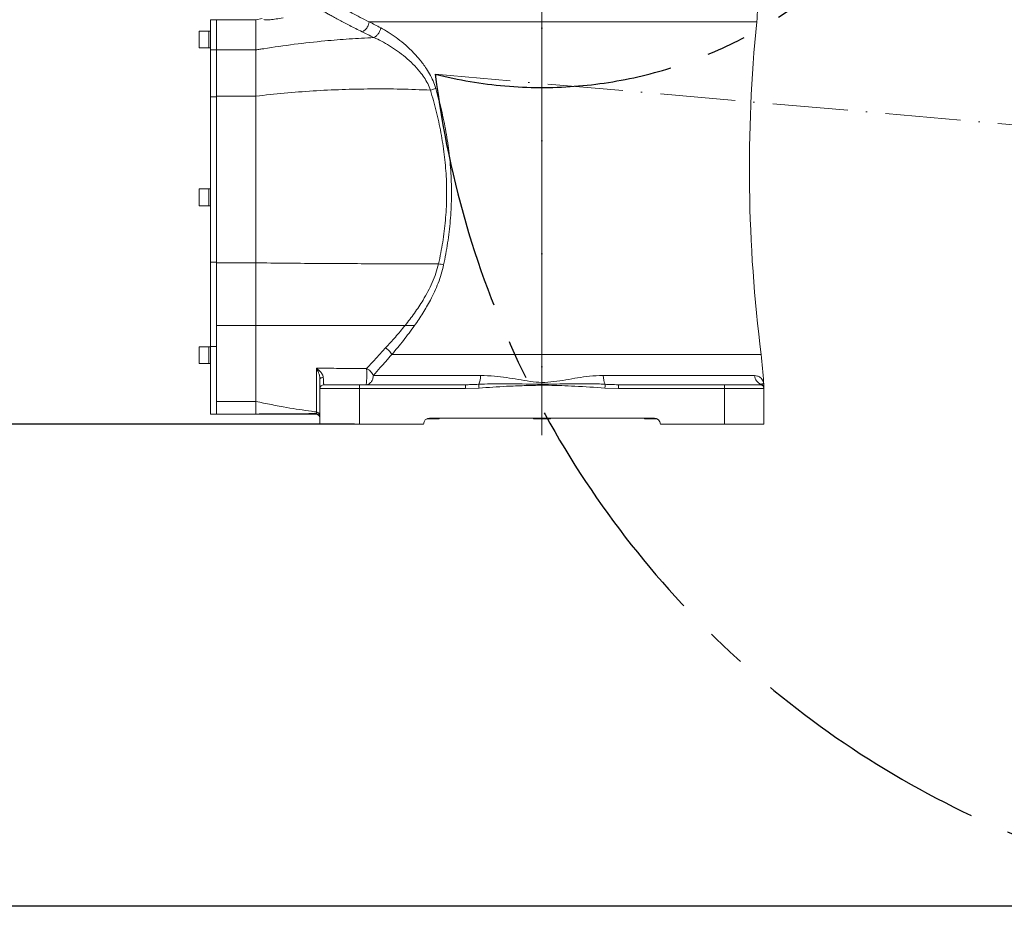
# Model space of a CAD drawing. Header units: millimetres. Extents: x 809 to 6054, y -5716 to -1261.
# Tile 23 of 96: x 2310 to 2809, y -3497 to -3048. Entities that reach past the tile are written whole.
import ezdxf

# ---------------------------------------------------------------- set-up
doc = ezdxf.new("R2010")
doc.units = ezdxf.units.MM
doc.header["$LTSCALE"] = 0.3175
doc.linetypes.add('ACAD_ISO10W100', pattern=[18, 12, -3, 0, -3])
doc.linetypes.add('CENTER2', pattern=[28.574999, 19.049999, -3.175, 3.175, -3.175])
for name, color, linetype, lineweight in [('1轮廓实线层', 7, 'Continuous', 18), ('7标注层', 4, 'Continuous', 13), ('中心线', 4, 'ACAD_ISO10W100', 20), ('细点划线', 6, 'CENTER2', 18)]:
    doc.layers.add(name, color=color, linetype=linetype, lineweight=lineweight)
doc.styles.add('标准汉字', font='gbenor.shx', dxfattribs={"bigfont": 'gbcbig.shx'})
doc.dimstyles.new('M1：10', dxfattribs={"dimscale": 10, "dimtxt": 3.5, "dimasz": 2.5, "dimexe": 2, "dimexo": 0, "dimgap": 1.5, "dimtad": 1, "dimdec": 4, "dimdsep": 46, "dimtxsty": '标准汉字', "dimcen": 5, "dimdle": 5, "dimclrd": 1, "dimclre": 1, "dimclrt": 256, "dimadec": 4, "dimazin": 2, "dimtfac": 1, "dimtdec": 4, "dimtmove": 0, "dimatfit": 3, "dimfxl": 1, "dimtolj": 1, "dimarcsym": 0})

# ---------------------------------------------------------------- blocks, each defined once
blk = doc.blocks.new('*D4')
at = {"layer": '7标注层', "color": 1, "lineweight": -2, "transparency": 16777216}
for p, q in [((2574.24, -1932.17), (1454.4, -1932.17)), ((1474.4, -3227.69), (1474.4, -1957.17)), ((2364.24, -3252.69), (1454.4, -3252.69))]:
    blk.add_line(p, q, dxfattribs=at)
at = {"layer": '7标注层', "color": 1, "transparency": 16777216}
for points in [[(1478.56, -1957.17), (1470.23, -1957.17), (1474.4, -1932.17)], [(1470.23, -3227.69), (1478.56, -3227.69), (1474.4, -3252.69)]]:
    blk.add_solid(points, dxfattribs=at)
at = {"layer": 'Defpoints', "color": 0, "transparency": 16777216}
for p in [(1474.4, -1932.17), (2574.24, -1932.17), (2364.24, -3252.69)]:
    blk.add_point(p, dxfattribs=at)
at = {"layer": '7标注层', "transparency": 16777216, "insert": (1441.9, -2592.43), "char_height": 35, "attachment_point": 5, "rotation": 90, "style": '标准汉字'}
blk.add_mtext('\\A1;1320.5', dxfattribs=at)
blk = doc.blocks.new('*D5')
at = {"layer": '7标注层', "color": 1, "lineweight": -2, "transparency": 16777216}
for p, q in [((2364.24, -3252.69), (1454.4, -3252.69)), ((1474.4, -3472.12), (1474.4, -3277.69)), ((2997.1, -3497.12), (1454.4, -3497.12))]:
    blk.add_line(p, q, dxfattribs=at)
at = {"layer": '7标注层', "color": 1, "transparency": 16777216}
for points in [[(1478.56, -3277.69), (1470.23, -3277.69), (1474.4, -3252.69)], [(1470.23, -3472.12), (1478.56, -3472.12), (1474.4, -3497.12)]]:
    blk.add_solid(points, dxfattribs=at)
at = {"layer": 'Defpoints', "color": 0, "transparency": 16777216}
for p in [(1474.4, -3252.69), (2364.24, -3252.69), (2997.1, -3497.12)]:
    blk.add_point(p, dxfattribs=at)
at = {"layer": '7标注层', "transparency": 16777216, "insert": (1441.9, -3374.9), "char_height": 35, "attachment_point": 5, "rotation": 90, "style": '标准汉字'}
blk.add_mtext('\\A1;244.4', dxfattribs=at)
blk = doc.blocks.new('*D6')
at = {"layer": '7标注层', "color": 1, "lineweight": -2, "transparency": 16777216}
for p, q in [((2682.03, -2862.69), (3613.47, -2862.69)), ((3593.47, -2887.69), (3593.47, -3472.12)), ((2997.1, -3497.12), (3613.47, -3497.12))]:
    blk.add_line(p, q, dxfattribs=at)
at = {"layer": '7标注层', "color": 1, "transparency": 16777216}
for points in [[(3597.64, -2887.69), (3589.31, -2887.69), (3593.47, -2862.69)], [(3589.31, -3472.12), (3597.64, -3472.12), (3593.47, -3497.12)]]:
    blk.add_solid(points, dxfattribs=at)
at = {"layer": 'Defpoints', "color": 0, "transparency": 16777216}
for p in [(2682.03, -2862.69), (2997.1, -3497.12), (3593.47, -3497.12)]:
    blk.add_point(p, dxfattribs=at)
at = {"layer": '7标注层', "transparency": 16777216, "insert": (3560.97, -3179.9), "char_height": 35, "attachment_point": 5, "rotation": 90, "style": '标准汉字'}
blk.add_mtext('\\A1;634.4', dxfattribs=at)
blk = doc.blocks.new('*D10')
at = {"layer": '7标注层', "color": 1, "lineweight": -2, "transparency": 16777216}
for p, q in [((1835.11, -2862.69), (1549.82, -2862.69)), ((1569.82, -3227.69), (1569.82, -2887.69)), ((2479.24, -3252.69), (1549.82, -3252.69))]:
    blk.add_line(p, q, dxfattribs=at)
at = {"layer": '7标注层', "color": 1, "transparency": 16777216}
for points in [[(1573.98, -2887.69), (1565.65, -2887.69), (1569.82, -2862.69)], [(1565.65, -3227.69), (1573.98, -3227.69), (1569.82, -3252.69)]]:
    blk.add_solid(points, dxfattribs=at)
at = {"layer": 'Defpoints', "color": 0, "transparency": 16777216}
for p in [(1569.82, -2862.69), (1835.11, -2862.69), (2479.24, -3252.69)]:
    blk.add_point(p, dxfattribs=at)
at = {"layer": '7标注层', "transparency": 16777216, "insert": (1537.32, -3057.69), "char_height": 35, "attachment_point": 5, "rotation": 90, "style": '标准汉字'}
blk.add_mtext('\\A1;390', dxfattribs=at)
blk = doc.blocks.new('*D17')
at = {"layer": '7标注层', "color": 1, "lineweight": -2, "transparency": 16777216}
for p, q in [((2574.24, -2202.74), (2574.24, -2179.43)), ((2670.83, -2386.8), (2799.55, -2352.32))]:
    blk.add_line(p, q, dxfattribs=at)
blk.add_arc((2574.24, -2412.69), 213.26, 21.7206, 83.2794, dxfattribs=at)
at = {"layer": '7标注层', "color": 1, "transparency": 16777216}
for points in [[(2599.44, -2196.74), (2598.95, -2205.05), (2574.24, -2199.43)], [(2768.4, -2335.08), (2776.31, -2332.45), (2780.23, -2357.49)]]:
    blk.add_solid(points, dxfattribs=at)
at = {"layer": 'Defpoints', "color": 0, "transparency": 16777216}
for p in [(2574.24, -2202.74), (2704.06, -2243.5), (2670.83, -2386.8), (2574.24, -2412.69), (2574.24, -3258.33)]:
    blk.add_point(p, dxfattribs=at)
at = {"layer": '7标注层', "transparency": 16777216, "insert": (2723.85, -2217.71), "char_height": 35, "attachment_point": 5, "rotation": 322.5, "style": '标准汉字'}
blk.add_mtext('\\A1;75%%d', dxfattribs=at)
blk = doc.blocks.new('*D18')
at = {"layer": '7标注层', "color": 1, "lineweight": -2, "transparency": 16777216}
for p, q in [((2574.24, -2202.74), (2574.24, -2179.1)), ((2471.23, -2412.69), (2340.66, -2412.69))]:
    blk.add_line(p, q, dxfattribs=at)
blk.add_arc((2574.24, -2412.69), 213.58, 96.7103, 173.2897, dxfattribs=at)
at = {"layer": '7标注层', "color": 1, "transparency": 16777216}
for points in [[(2549.53, -2204.73), (2549.04, -2196.41), (2574.24, -2199.1)], [(2357.96, -2387.49), (2366.28, -2387.97), (2360.66, -2412.69)]]:
    blk.add_solid(points, dxfattribs=at)
at = {"layer": 'Defpoints', "color": 0, "transparency": 16777216}
for p in [(2574.24, -2202.74), (2423.22, -2261.66), (2471.23, -2412.69), (2660.98, -2412.69), (2574.24, -3258.33)]:
    blk.add_point(p, dxfattribs=at)
at = {"layer": '7标注层', "transparency": 16777216, "insert": (2400.23, -2238.68), "char_height": 35, "attachment_point": 5, "rotation": 45, "style": '标准汉字'}
blk.add_mtext('\\A1;90%%d', dxfattribs=at)

msp = doc.modelspace()

# ---------------------------------------------------------------- linework, layer by layer
at = {"layer": '1轮廓实线层'}
for p, q in [((2574.24147, -3048.72633), (2574.24147, -3034.68658)), ((2406.24147, -3047.68658), (2409.24147, -3047.68658)), ((2406.24147, -3047.68658), (2406.24147, -3062.98657)), ((2409.24147, -3047.68658), (2409.24147, -3062.98657)), ((2409.24147, -3047.68662), (2429.24148, -3047.68662)), ((2409.24147, -3047.70968), (2409.24147, -3062.98811)), ((2429.23628, -3047.69627), (2432.35774, -3047.03625)), ((2429.24148, -3047.72085), (2429.24148, -3062.98811)), ((2486.69967, -3048.72633), (2574.24147, -3048.72633)), ((2574.24147, -3217.32342), (2574.24147, -3048.72633)), ((2574.24147, -3048.72633), (2683.07832, -3048.72633)), ((2400.44147, -3053.53657), (2400.44147, -3061.83658)), ((2400.54147, -3053.43658), (2405.44148, -3053.43658)), ((2400.54147, -3061.93658), (2400.54147, -3053.43658)), ((2405.44148, -3053.43658), (2406.24147, -3053.43658)), ((2405.44148, -3053.43658), (2405.44148, -3053.75862)), ((2405.44148, -3053.43658), (2405.44148, -3057.68658)), ((2405.44148, -3053.75862), (2405.44148, -3061.93658)), ((2405.44148, -3057.68658), (2405.44148, -3061.93658)), ((2405.44148, -3061.93658), (2400.54147, -3061.93658)), ((2406.24147, -3061.93658), (2405.44148, -3061.93658)), ((2409.24147, -3062.98657), (2406.24147, -3062.98657)), ((2406.24147, -3062.98657), (2406.24147, -3062.98811)), ((2406.24147, -3062.98811), (2406.24147, -3086.39333)), ((2409.24147, -3062.98811), (2409.24147, -3062.98657)), ((2409.24147, -3086.79092), (2409.24147, -3062.98811)), ((2409.24147, -3062.98811), (2429.24148, -3062.98811)), ((2409.24147, -3062.98811), (2409.24147, -3086.39755)), ((2429.24148, -3062.98811), (2429.24148, -3086.39755)), ((2406.24147, -3086.39333), (2406.24147, -3086.79092)), ((2406.24147, -3086.79092), (2409.24147, -3086.79092)), ((2406.24147, -3086.79092), (2406.24147, -3170.60611)), ((2409.24147, -3086.39755), (2429.24148, -3086.39755)), ((2409.24147, -3086.39755), (2409.24147, -3170.9056)), ((2409.24147, -3086.79092), (2409.24147, -3170.60611)), ((2429.24148, -3086.39755), (2429.24148, -3170.9056)), ((2400.44147, -3133.53658), (2400.44147, -3141.83658)), ((2400.54147, -3133.43658), (2405.44148, -3133.43658)), ((2400.54147, -3141.93658), (2400.54147, -3133.43658)), ((2405.44148, -3133.43658), (2406.24147, -3133.43658)), ((2405.44148, -3133.43658), (2405.44148, -3133.75862)), ((2405.44148, -3133.43658), (2405.44148, -3137.68658)), ((2405.44148, -3133.75862), (2405.44148, -3141.93658)), ((2405.44148, -3137.68658), (2405.44148, -3141.93658)), ((2405.44148, -3141.93658), (2400.54147, -3141.93658)), ((2406.24147, -3141.93658), (2405.44148, -3141.93658)), ((2409.24147, -3170.60611), (2406.24147, -3170.60611)), ((2406.24147, -3170.60611), (2406.24147, -3213.30209)), ((2409.24147, -3213.30209), (2409.24147, -3170.60611)), ((2409.24147, -3170.9056), (2429.24148, -3170.9056)), ((2409.24147, -3170.9056), (2409.24147, -3202.6865)), ((2429.24148, -3170.9056), (2429.24148, -3202.6865)), ((2409.24147, -3202.6865), (2429.24148, -3202.6865)), ((2409.24147, -3202.6865), (2409.24147, -3241.19709)), ((2429.24148, -3202.6865), (2429.24148, -3241.19709)), ((2400.54147, -3213.43657), (2405.44148, -3213.43657)), ((2400.54147, -3221.93658), (2400.54147, -3213.43657)), ((2405.44148, -3213.43657), (2406.24147, -3213.43657)), ((2405.44148, -3213.43657), (2405.44148, -3213.75862)), ((2405.44148, -3213.43657), (2405.44148, -3217.68658)), ((2406.24147, -3213.30209), (2409.24147, -3213.30209)), ((2406.24147, -3213.30209), (2406.24147, -3247.68653)), ((2409.24147, -3213.30209), (2409.24147, -3247.6376)), ((2400.44147, -3213.53657), (2400.44147, -3221.83657)), ((2405.44148, -3213.75862), (2405.44148, -3221.93658)), ((2405.44148, -3217.68658), (2405.44148, -3221.93658)), ((2488.79119, -3220.68658), (2494.97686, -3214.02543)), ((2574.24147, -3217.32342), (2498.20918, -3217.32342)), ((2574.24147, -3231.51231), (2574.24147, -3217.32342)), ((2685.31634, -3217.32342), (2574.24147, -3217.32342)), ((2405.44148, -3221.93658), (2400.54147, -3221.93658)), ((2406.24147, -3221.93658), (2405.44148, -3221.93658)), ((2485.34524, -3224.41867), (2488.79119, -3220.68658)), ((2460.01285, -3224.35207), (2460.01285, -3246.50717)), ((2461.74147, -3229.64818), (2461.74147, -3234.68658)), ((2481.74147, -3232.68658), (2463.74146, -3232.68658)), ((2481.74147, -3232.68658), (2481.74147, -3234.68658)), ((2535.50046, -3232.68658), (2481.74147, -3232.68658)), ((2535.50046, -3232.68658), (2535.50046, -3234.68658)), ((2574.24147, -3232.47205), (2574.24147, -3231.51231)), ((2574.24147, -3232.47205), (2574.24147, -3232.94946)), ((2666.74147, -3232.68658), (2612.98249, -3232.68658)), ((2612.98249, -3232.68658), (2612.98249, -3234.68658)), ((2666.74147, -3232.68658), (2666.74147, -3234.68658)), ((2684.74147, -3232.68658), (2666.74147, -3232.68658)), ((2686.74147, -3232.96612), (2686.74147, -3234.01988)), ((2461.74147, -3234.68658), (2481.74147, -3234.68658)), ((2461.74147, -3252.68657), (2461.74147, -3234.68658)), ((2481.74147, -3234.68658), (2481.74147, -3252.68657)), ((2481.74147, -3234.68658), (2535.50046, -3234.68658)), ((2535.50046, -3234.68658), (2542.34016, -3234.36989)), ((2606.14278, -3234.36989), (2612.98249, -3234.68658)), ((2612.98249, -3234.68658), (2666.74147, -3234.68658)), ((2666.74147, -3252.68657), (2666.74147, -3234.68658)), ((2666.74147, -3234.68658), (2686.74147, -3234.68658)), ((2686.74147, -3234.68658), (2686.74147, -3252.68657)), ((2409.24147, -3241.19709), (2429.24148, -3241.19709)), ((2409.24147, -3241.19709), (2409.24147, -3247.68641)), ((2429.24148, -3241.19709), (2429.24148, -3247.54752)), ((2406.24147, -3247.68653), (2409.24147, -3247.68653)), ((2409.24147, -3247.6376), (2409.24147, -3247.68653)), ((2429.24148, -3247.68627), (2409.24147, -3247.68627)), ((2429.24148, -3247.54752), (2429.24148, -3247.73186)), ((2430.38256, -3247.68658), (2429.24148, -3247.54752)), ((2460.01285, -3247.34318), (2459.74147, -3247.68658)), ((2460.01285, -3246.50717), (2460.01285, -3247.34318)), ((2461.74147, -3252.68657), (2481.74147, -3252.68657)), ((2481.74147, -3252.68657), (2514.24147, -3252.68657)), ((2515.9338, -3249.98657), (2522.09982, -3249.98657)), ((2522.19982, -3249.88657), (2516.16443, -3249.88657)), ((2517.24147, -3249.68658), (2631.24147, -3249.68658)), ((2522.19982, -3249.68658), (2522.19982, -3249.88657)), ((2569.99147, -3249.88657), (2569.99147, -3249.68658)), ((2578.49147, -3249.88657), (2569.99147, -3249.88657)), ((2570.09147, -3249.98657), (2578.39147, -3249.98657)), ((2578.49147, -3249.68658), (2578.49147, -3249.88657)), ((2626.28312, -3249.88657), (2626.28312, -3249.68658)), ((2632.3185, -3249.88657), (2626.28312, -3249.88657)), ((2626.38312, -3249.98657), (2632.54914, -3249.98657)), ((2634.24147, -3252.68657), (2666.74147, -3252.68657)), ((2666.74147, -3252.68657), (2686.74147, -3252.68657))]:
    msp.add_line(p, q, dxfattribs=at)
for points in [[(2463.41762, -3229.08772), (2463.07702, -3229.11249), (2462.75696, -3229.1538), (2462.46731, -3229.21041), (2462.21705, -3229.28053), (2462.0139, -3229.36202), (2461.86413, -3229.45234), (2461.77238, -3229.54873), (2461.74147, -3229.64818)], [(2542.17519, -3232.46037), (2542.18515, -3232.57557), (2542.19907, -3232.73668), (2542.2166, -3232.93959), (2542.23729, -3233.17909), (2542.26061, -3233.44906), (2542.28597, -3233.74259), (2542.31272, -3234.05217), (2542.34016, -3234.36989)], [(2606.30775, -3232.46037), (2606.2978, -3232.57557), (2606.28388, -3232.73668), (2606.26635, -3232.93959), (2606.24565, -3233.17909), (2606.22233, -3233.44906), (2606.19697, -3233.74259), (2606.17023, -3234.05217), (2606.14278, -3234.36989)]]:
    msp.add_lwpolyline(points, dxfattribs=at)
for centre, radius, start, end in [((2618.39899, -3042.27775), 65, 354.3063763, 6.7067229), ((3429.37829, -3123.13309), 750, 174.3063763, 187.21466129), ((2400.54147, -3053.53658), 0.1, 90, 180), ((2400.54147, -3061.83658), 0.1, 180, 270), ((2400.54147, -3133.53658), 0.1, 90, 180), ((2400.54147, -3141.83658), 0.1, 180, 270), ((2400.54147, -3213.53658), 0.1, 90, 180), ((2506.74147, -3239.9291), 180, 2.6863377, 7.2146613), ((2400.54147, -3221.83658), 0.1, 180, 270), ((2534.89445, -3228.54087), 8.26872, 331.7047354, 3.6292972), ((2613.58839, -3228.5409), 8.26861, 176.3705036, 208.2954638), ((2686.90675, -3227.75778), 4.96535, 182.9978337, 251.2769719), ((2463.74147, -3234.68658), 2, 90, 180), ((2684.74147, -3234.68658), 2, 0, 90), ((2684.74789, -3234.37221), 1.99358, 0.0667528, 73.5359235), ((2684.74186, -3232.94948), 1.99961, 0.0084124, 14.6900921), ((2459.74147, -3249.68658), 2, 0, 90), ((2459.82933, -3248.41137), 1.91303, 1.7389787, 84.4950272), ((2459.81894, -3249.25659), 1.92321, 1.5124573, 84.2131327), ((2517.24147, -3252.68658), 3, 90, 180), ((2522.09982, -3249.88658), 0.1, 270, 0), ((2570.09147, -3249.88658), 0.1, 180, 270), ((2578.39147, -3249.88658), 0.1, 270, 0), ((2626.38312, -3249.88658), 0.1, 180, 270), ((2631.24147, -3252.68658), 3, 0, 90)]:
    msp.add_arc(centre, radius, start, end, dxfattribs=at)
for points, knots in [([(2471.6157, -3047.88534), (2470.75839, -3047.41914), (2469.04436, -3046.48705), (2466.89089, -3045.28485), (2465.02242, -3044.22651), (2464.06467, -3043.67443), (2463.58591, -3043.39846)], [0, 0, 0, 0, 45401.243778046, 90770.551839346, 136112.952725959, 181433.388354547, 181433.388354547, 181433.388354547, 181433.388354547]), ([(2486.69967, -3048.72633), (2485.14462, -3047.96118), (2482.03402, -3046.43062), (2478.0212, -3044.35617), (2474.46542, -3042.46536), (2472.56568, -3041.42008), (2471.61562, -3040.89734)], [0, 0, 0, 0, 45316.40411944, 90647.569129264, 135995.81303165, 181361.549890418, 181361.549890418, 181361.549890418, 181361.549890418]), ([(2443.02568, -3046.6889), (2441.84072, -3046.90163), (2439.47546, -3047.32626), (2436.36595, -3047.68464), (2434.02844, -3047.79917), (2433.49955, -3047.65793), (2433.23581, -3047.58749)], [0, 0, 0, 0, 45741.864917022, 91304.381580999, 136589.103212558, 181636.325314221, 181636.325314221, 181636.325314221, 181636.325314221]), ([(2483.03632, -3053.7674), (2480.89184, -3052.69771), (2476.60583, -3050.55982), (2473.27831, -3048.77642), (2471.6157, -3047.88534)], [0, 0, 0, 0, 51159.722095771, 102248.720739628, 102248.720739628, 102248.720739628, 102248.720739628]), ([(2483.03632, -3053.7674), (2483.54288, -3053.51634), (2484.55599, -3053.01422), (2485.69997, -3051.64338), (2486.44468, -3050.16443), (2486.61467, -3049.2057), (2486.69967, -3048.72633)], [0, 0, 0, 0, 50693.261134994, 101387.032580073, 141310.204766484, 181233.364492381, 181233.364492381, 181233.364492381, 181233.364492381]), ([(2492.52045, -3051.76227), (2491.51802, -3051.24193), (2489.51348, -3050.20141), (2487.63751, -3049.21797), (2486.69967, -3048.72633)], [0, 0, 0, 0, 51106.429410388, 102196.61830999, 102196.61830999, 102196.61830999, 102196.61830999]), ([(2489.02189, -3056.68082), (2487.99061, -3056.18232), (2485.92695, -3055.1848), (2484.0002, -3054.24003), (2483.03632, -3053.7674)], [0, 0, 0, 0, 51063.732856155, 102180.981471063, 102180.981471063, 102180.981471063, 102180.981471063]), ([(2492.52045, -3051.76227), (2492.40244, -3052.28491), (2492.16642, -3053.33018), (2491.33983, -3054.78599), (2490.26833, -3055.99868), (2489.43737, -3056.45345), (2489.02189, -3056.68082)], [0, 0, 0, 0, 45291.122781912, 90582.162404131, 135873.516593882, 181164.406341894, 181164.406341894, 181164.406341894, 181164.406341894]), ([(2520.42197, -3082.46805), (2520.00089, -3081.18646), (2519.1608, -3078.6296), (2517.35271, -3075.0872), (2514.95332, -3071.24077), (2511.85973, -3067.24391), (2508.11487, -3063.23744), (2504.22622, -3059.68241), (2500.28584, -3056.57529), (2496.35056, -3053.87547), (2493.79583, -3052.46594), (2492.52045, -3051.76227)], [0, 0, 0, 0, 31644.214750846, 63132.665342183, 94462.045798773, 141173.806824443, 187628.838120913, 233868.090314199, 279921.978805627, 325812.282023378, 371559.952556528, 371559.952556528, 371559.952556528, 371559.952556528]), ([(2433.24147, -3062.33417), (2438.3723, -3061.56552), (2448.63058, -3060.02873), (2463.1248, -3058.46045), (2476.59449, -3057.33127), (2484.87433, -3056.8979), (2489.02189, -3056.68082)], [0, 0, 0, 0, 50719.473484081, 101405.379134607, 141308.217888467, 181358.814401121, 181358.814401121, 181358.814401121, 181358.814401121]), ([(2517.73105, -3083.34372), (2517.29039, -3082.22288), (2516.40454, -3079.96966), (2514.53215, -3076.89003), (2512.05221, -3073.53307), (2508.86472, -3070.0544), (2505.02055, -3066.58032), (2501.03455, -3063.50043), (2496.99184, -3060.81719), (2492.95691, -3058.49101), (2490.33282, -3057.28381), (2489.02207, -3056.68082)], [0, 0, 0, 0, 30141.427053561, 60593.656175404, 91314.775783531, 137711.21436723, 184364.116790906, 231167.278257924, 277998.487533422, 324817.227640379, 371543.443223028, 371543.443223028, 371543.443223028, 371543.443223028]), ([(2429.24139, -3062.98796), (2429.90735, -3062.87695), (2431.23892, -3062.65501), (2432.57407, -3062.4411), (2433.24147, -3062.33417)], [0, 0, 0, 0, 51192.345096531, 102357.567083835, 102357.567083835, 102357.567083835, 102357.567083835]), ([(2429.24137, -3086.39752), (2434.03845, -3085.86247), (2443.62805, -3084.79287), (2458.20948, -3083.6989), (2472.90839, -3082.97983), (2487.74, -3082.6812), (2502.70276, -3082.75804), (2512.70715, -3083.14793), (2517.73105, -3083.34372)], [0, 0, 0, 0, 43084.96414551, 86128.914134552, 129238.454521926, 172519.717973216, 216077.682979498, 260015.166038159, 260015.166038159, 260015.166038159, 260015.166038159]), ([(2520.42197, -3082.46805), (2519.94681, -3082.63603), (2519.09765, -3082.93624), (2518.1489, -3083.21913), (2517.73105, -3083.34372)], [0, 0, 0, 0, 57005.855664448, 101873.818232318, 101873.818232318, 101873.818232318, 101873.818232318]), ([(2521.86314, -3171.35607), (2522.60569, -3167.71323), (2524.0908, -3160.42759), (2525.43652, -3149.33992), (2526.04898, -3138.19134), (2525.84226, -3127.02799), (2524.84816, -3115.91452), (2523.11158, -3104.90642), (2520.75835, -3094.02516), (2518.74018, -3086.90429), (2517.73105, -3083.34372)], [0, 0, 0, 0, 42141.428846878, 84282.626829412, 126423.60363965, 168567.161087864, 210711.524118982, 252853.775602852, 294993.800162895, 337137.276305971, 337137.276305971, 337137.276305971, 337137.276305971]), ([(2524.40916, -3171.94646), (2525.13364, -3168.24222), (2526.58325, -3160.83029), (2527.89744, -3149.55132), (2528.49496, -3138.21895), (2528.29904, -3126.87232), (2527.33773, -3115.58499), (2525.65347, -3104.39469), (2523.36889, -3093.33367), (2521.40387, -3086.0884), (2520.42197, -3082.46805)], [0, 0, 0, 0, 42125.741841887, 84290.619075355, 126579.105573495, 168669.193963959, 210842.108068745, 252979.214046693, 295068.559933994, 337104.899243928, 337104.899243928, 337104.899243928, 337104.899243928]), ([(2429.24137, -3170.90561), (2434.25893, -3170.96425), (2444.2978, -3171.08157), (2459.5473, -3171.21039), (2474.92734, -3171.3048), (2490.45185, -3171.36053), (2506.11935, -3171.38178), (2516.5995, -3171.36466), (2521.86314, -3171.35607)], [0, 0, 0, 0, 42723.078242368, 85478.164769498, 128356.981841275, 171450.564478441, 214848.468168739, 258638.484611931, 258638.484611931, 258638.484611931, 258638.484611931]), ([(2513.98699, -3189.77523), (2514.82784, -3188.33959), (2516.50779, -3185.47127), (2518.68959, -3180.93865), (2520.56978, -3176.25059), (2521.43235, -3172.98632), (2521.86314, -3171.35607)], [0, 0, 0, 0, 45043.362962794, 89993.580825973, 134841.775441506, 179587.042178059, 179587.042178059, 179587.042178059, 179587.042178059]), ([(2517.69122, -3189.7752), (2518.40632, -3188.37441), (2519.8385, -3185.56893), (2521.68768, -3181.17275), (2523.28594, -3176.64154), (2524.03444, -3173.51283), (2524.40916, -3171.94646)], [0, 0, 0, 0, 44707.851467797, 89540.358749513, 134493.164338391, 179561.746556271, 179561.746556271, 179561.746556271, 179561.746556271]), ([(2524.40916, -3171.94646), (2524.00483, -3171.84864), (2523.19615, -3171.65298), (2522.30748, -3171.45504), (2521.86314, -3171.35607)], [0, 0, 0, 0, 50656.847841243, 101313.675403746, 101313.675403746, 101313.675403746, 101313.675403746]), ([(2504.83902, -3202.68662), (2506.4502, -3200.63423), (2509.66951, -3196.53336), (2512.54875, -3192.0265), (2513.98699, -3189.77523)], [0, 0, 0, 0, 50657.158995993, 101217.710905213, 101217.710905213, 101217.710905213, 101217.710905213]), ([(2509.6812, -3202.68658), (2511.10189, -3200.62475), (2513.94838, -3196.49369), (2516.44212, -3192.01737), (2517.69122, -3189.7752)], [0, 0, 0, 0, 50509.392602, 101200.316156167, 101200.316156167, 101200.316156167, 101200.316156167]), ([(2429.24148, -3202.68658), (2429.24463, -3202.68653), (2429.27316, -3202.68613), (2429.37278, -3202.68632), (2432.52535, -3202.68451), (2438.77689, -3202.68739), (2448.022, -3202.68632), (2457.35182, -3202.68648), (2467.73486, -3202.68662), (2479.3392, -3202.68648), (2492.05549, -3202.6865), (2500.5787, -3202.68655), (2504.83902, -3202.68657)], [0, 0, 0, 0, 53.230541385, 481.571918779, 1678.734770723, 53178.832690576, 105350.008245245, 155632.410355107, 207588.835515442, 276328.537846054, 345818.721569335, 415267.036217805, 415267.036217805, 415267.036217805, 415267.036217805]), ([(2494.97686, -3214.02543), (2496.64315, -3212.21579), (2499.97476, -3208.59756), (2503.21791, -3204.65655), (2504.83902, -3202.68662)], [0, 0, 0, 0, 50606.323741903, 101182.933758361, 101182.933758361, 101182.933758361, 101182.933758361]), ([(2498.20918, -3217.32342), (2500.16276, -3215.00551), (2504.07634, -3210.3621), (2507.81088, -3205.24787), (2509.6812, -3202.68658)], [0, 0, 0, 0, 50495.343864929, 101155.95870535, 101155.95870535, 101155.95870535, 101155.95870535]), ([(2509.6812, -3202.68658), (2509.32067, -3202.68637), (2508.83523, -3202.68609), (2508.05508, -3202.68735), (2506.85378, -3202.68574), (2505.70421, -3202.68624), (2504.83902, -3202.68662)], [0, 0, 0, 0, 44963.188518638, 60542.77947908, 89952.31250057, 179429.68563742, 179429.68563742, 179429.68563742, 179429.68563742]), ([(2498.20918, -3217.32342), (2497.99176, -3216.98784), (2497.55693, -3216.31667), (2496.46911, -3215.12132), (2495.54227, -3214.44066), (2494.97686, -3214.02543)], [0, 0, 0, 0, 37544.040701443, 75088.081962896, 133820.000788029, 133820.000788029, 133820.000788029, 133820.000788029]), ([(2495.25061, -3220.68658), (2495.79287, -3220.06909), (2496.7698, -3218.95665), (2497.76595, -3217.82634), (2498.20918, -3217.32342)], [0, 0, 0, 0, 56134.917339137, 101131.849078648, 101131.849078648, 101131.849078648, 101131.849078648]), ([(2488.84274, -3228.01752), (2489.99101, -3226.70003), (2492.07305, -3224.31117), (2494.26676, -3221.80884), (2495.25061, -3220.68658)], [0, 0, 0, 0, 55768.352079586, 101118.823674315, 101118.823674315, 101118.823674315, 101118.823674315]), ([(2463.41762, -3229.08772), (2463.36317, -3228.70783), (2463.29365, -3228.22273), (2462.84128, -3227.22243), (2461.87839, -3225.86022), (2460.72841, -3224.8668), (2460.01628, -3224.35453), (2460.01285, -3224.35207)], [0, 0, 0, 0, 40712.973246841, 51986.711667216, 114438.299871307, 211729.987098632, 212200.497003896, 212200.497003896, 212200.497003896, 212200.497003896]), ([(2460.01285, -3224.35207), (2460.01497, -3224.35606), (2460.38502, -3225.05341), (2460.95546, -3226.28736), (2461.59452, -3228.0991), (2461.69663, -3229.17551), (2461.74147, -3229.64818)], [0, 0, 0, 0, 485.205121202, 84847.332785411, 137948.521505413, 179521.516161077, 179521.516161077, 179521.516161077, 179521.516161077]), ([(2485.34526, -3224.41866), (2480.77168, -3224.41026), (2472.28657, -3224.39466), (2463.88559, -3224.36551), (2460.01285, -3224.35207)], [0, 0, 0, 0, 54556.656098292, 101215.922011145, 101215.922011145, 101215.922011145, 101215.922011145]), ([(2485.04217, -3232.68658), (2485.0802, -3232.64724), (2485.15632, -3232.56851), (2485.26132, -3231.94785), (2485.34869, -3231.01098), (2485.41119, -3229.7975), (2485.44397, -3228.41445), (2485.44376, -3226.97816), (2485.4129, -3225.57852), (2485.36785, -3224.806), (2485.34526, -3224.41865)], [0, 0, 0, 0, 41897.595486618, 83842.029200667, 125812.152933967, 167786.711328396, 209745.67993238, 251668.277520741, 293551.665065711, 335669.651164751, 335669.651164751, 335669.651164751, 335669.651164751]), ([(2485.04217, -3232.68658), (2485.52119, -3232.61747), (2486.47781, -3232.47946), (2487.70155, -3231.41361), (2488.59102, -3229.88145), (2488.7588, -3228.63886), (2488.84271, -3228.01746)], [0, 0, 0, 0, 44907.330958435, 89681.492602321, 134468.341559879, 179270.828989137, 179270.828989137, 179270.828989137, 179270.828989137]), ([(2488.84271, -3228.01746), (2488.65903, -3227.66791), (2488.29168, -3226.96881), (2487.44337, -3225.968), (2486.44842, -3225.07214), (2485.71297, -3224.6365), (2485.34524, -3224.41868)], [0, 0, 0, 0, 44831.486096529, 89662.488109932, 134493.360173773, 179324.845641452, 179324.845641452, 179324.845641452, 179324.845641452]), ([(2543.14659, -3228.01746), (2541.13468, -3228.01746), (2536.15304, -3228.01746), (2528.42743, -3228.01746), (2519.99434, -3228.01746), (2511.86876, -3228.01746), (2504.01885, -3228.01746), (2496.18718, -3228.01746), (2491.39654, -3228.01746), (2488.84278, -3228.01746)], [0, 0, 0, 0, 27902.948977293, 69090.042932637, 110277.16262811, 152660.79118479, 195044.502855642, 239294.806057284, 289813.65399591, 289813.65399591, 289813.65399591, 289813.65399591]), ([(2574.24147, -3231.51231), (2574.24145, -3231.51231), (2572.22315, -3231.51231), (2568.1838, -3231.08514), (2562.21406, -3229.99118), (2556.21892, -3229.07706), (2549.84211, -3228.2456), (2545.50522, -3228.09782), (2543.14659, -3228.01746)], [0, 0, 0, 0, 0.396673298, 40295.818029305, 80733.628797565, 121647.41360415, 162551.312354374, 211319.994134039, 211319.994134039, 211319.994134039, 211319.994134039]), ([(2605.33636, -3228.01746), (2605.28062, -3228.01751), (2602.93344, -3228.01996), (2598.58966, -3228.25715), (2592.30426, -3229.14262), (2586.34839, -3230.24995), (2580.33586, -3231.21178), (2576.2692, -3231.51231), (2574.24149, -3231.51231), (2574.24147, -3231.51231)], [0, 0, 0, 0, 1404.635184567, 59152.62931354, 108450.309709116, 157934.880150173, 207275.924169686, 256376.979922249, 256377.46103756, 256377.46103756, 256377.46103756, 256377.46103756]), ([(2681.94819, -3228.01746), (2680.9774, -3228.01746), (2679.03583, -3228.01746), (2675.16632, -3228.01746), (2670.63803, -3228.01746), (2665.44132, -3228.01746), (2659.60954, -3228.01746), (2653.17927, -3228.01746), (2646.17471, -3228.01746), (2638.65336, -3228.01746), (2630.68171, -3228.01746), (2622.42657, -3228.01746), (2613.97897, -3228.01746), (2608.21723, -3228.01746), (2605.33636, -3228.01746)], [0, 0, 0, 0, 41758.326578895, 83516.651023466, 124309.93187402, 165249.068131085, 206188.117442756, 246981.465662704, 287774.772406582, 328713.876017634, 369653.007296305, 410446.336170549, 449594.945864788, 488743.657215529, 488743.657215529, 488743.657215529, 488743.657215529]), ([(2686.53863, -3231.49259), (2686.54054, -3231.49891), (2686.557, -3231.55333), (2686.4856, -3231.30549), (2686.27067, -3230.73881), (2685.77011, -3229.86775), (2684.84167, -3228.93368), (2683.59862, -3228.19374), (2682.49821, -3228.0762), (2681.94819, -3228.01746)], [0, 0, 0, 0, 3834.465197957, 33052.271237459, 62468.861931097, 118376.62972038, 174280.39808552, 231034.787113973, 287753.166845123, 287753.166845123, 287753.166845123, 287753.166845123]), ([(2463.74146, -3232.68658), (2463.71058, -3232.64817), (2463.64296, -3232.5641), (2463.54598, -3231.83933), (2463.46136, -3230.65865), (2463.43218, -3229.6107), (2463.41762, -3229.08772)], [0, 0, 0, 0, 39607.722810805, 86702.042950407, 133159.110411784, 179438.440367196, 179438.440367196, 179438.440367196, 179438.440367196]), ([(2542.17519, -3232.46037), (2540.84784, -3232.53488), (2538.62355, -3232.65974), (2536.39792, -3232.67887), (2535.50046, -3232.68658)], [0, 0, 0, 0, 60201.217643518, 100880.541408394, 100880.541408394, 100880.541408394, 100880.541408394]), ([(2574.24147, -3232.47205), (2572.90813, -3232.46238), (2566.2406, -3232.41401), (2555.53885, -3232.01376), (2546.19789, -3232.32593), (2542.17519, -3232.46037)], [0, 0, 0, 0, 16612.23167564, 83071.657813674, 133341.149983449, 133341.149983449, 133341.149983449, 133341.149983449]), ([(2542.34016, -3234.36989), (2546.99807, -3234.05895), (2554.63786, -3233.54895), (2565.27582, -3233.11153), (2571.25264, -3233.00349), (2574.24147, -3232.94946)], [0, 0, 0, 0, 58471.430437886, 95903.636654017, 133346.329243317, 133346.329243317, 133346.329243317, 133346.329243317]), ([(2606.30775, -3232.46037), (2604.98023, -3232.39397), (2600.9974, -3232.19477), (2594.33619, -3232.15071), (2584.97578, -3232.29228), (2578.27352, -3232.40452), (2574.24147, -3232.47205)], [0, 0, 0, 0, 22237.133325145, 66715.642623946, 111246.708821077, 178489.049355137, 178489.049355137, 178489.049355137, 178489.049355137]), ([(2574.24147, -3232.94946), (2575.35279, -3232.95888), (2580.90967, -3233.00595), (2591.55021, -3233.42565), (2601.06467, -3234.0413), (2606.14278, -3234.36989)], [0, 0, 0, 0, 13905.249551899, 69529.722807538, 133200.549727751, 133200.549727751, 133200.549727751, 133200.549727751]), ([(2612.98249, -3232.68658), (2611.65409, -3232.67019), (2609.42829, -3232.64272), (2607.20438, -3232.51277), (2606.30775, -3232.46037)], [0, 0, 0, 0, 60034.122199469, 100589.790620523, 100589.790620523, 100589.790620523, 100589.790620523]), ([(2685.3129, -3232.46037), (2685.2054, -3232.53488), (2685.02525, -3232.65974), (2684.82302, -3232.67887), (2684.74147, -3232.68658)], [0, 0, 0, 0, 59840.431449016, 100276.047870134, 100276.047870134, 100276.047870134, 100276.047870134]), ([(2686.66162, -3232.44812), (2686.66855, -3232.45489), (2686.73106, -3232.51607), (2686.51476, -3232.26584), (2686.10513, -3232.07371), (2685.57688, -3232.33153), (2685.3129, -3232.46037)], [0, 0, 0, 0, 7091.044227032, 64013.015414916, 120942.12320747, 177810.529102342, 177810.529102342, 177810.529102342, 177810.529102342]), ([(2686.55161, -3231.49144), (2686.55696, -3231.62399), (2686.56837, -3231.90699), (2686.62998, -3232.24686), (2686.66839, -3232.40471), (2686.67804, -3232.44436)], [0, 0, 0, 0, 52720.761555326, 112562.235725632, 132638.145228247, 132638.145228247, 132638.145228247, 132638.145228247]), ([(2429.24148, -3241.19709), (2434.47644, -3242.27823), (2443.82736, -3244.2094), (2453.29212, -3245.57193), (2457.45818, -3246.17167)], [0, 0, 0, 0, 56653.798835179, 101197.462302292, 101197.462302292, 101197.462302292, 101197.462302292]), ([(2460.01285, -3247.34318), (2458.27753, -3247.35155), (2454.56951, -3247.36942), (2449.12276, -3247.40026), (2443.74613, -3247.43421), (2438.95145, -3247.46786), (2434.84986, -3247.4997), (2432.02257, -3247.52325), (2430.17915, -3247.5392), (2429.55397, -3247.54475), (2429.24148, -3247.54752)], [0, 0, 0, 0, 43343.599181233, 92616.028000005, 141968.016907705, 191126.442671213, 235954.147570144, 280700.845398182, 308328.773514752, 335939.813874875, 335939.813874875, 335939.813874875, 335939.813874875]), ([(2429.46754, -3247.68658), (2429.50509, -3247.68658), (2429.64765, -3247.68658), (2429.95628, -3247.68658), (2430.2224, -3247.68658), (2430.38256, -3247.68658)], [0, 0, 0, 0, 16692.961375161, 63373.114758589, 133938.619707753, 133938.619707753, 133938.619707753, 133938.619707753]), ([(2430.38256, -3247.68658), (2430.69134, -3247.68658), (2431.30913, -3247.68658), (2433.13126, -3247.68658), (2435.92056, -3247.68658), (2439.96743, -3247.68658), (2444.68986, -3247.68658), (2449.98447, -3247.68658), (2455.03947, -3247.68658), (2458.35299, -3247.68658), (2459.74147, -3247.68658)], [0, 0, 0, 0, 27850.724946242, 55721.738058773, 101307.708721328, 146984.869681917, 197660.594178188, 248532.773163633, 299327.956330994, 335965.564285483, 335965.564285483, 335965.564285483, 335965.564285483]), ([(2457.45818, -3246.17182), (2457.93482, -3246.23565), (2458.78604, -3246.34965), (2459.63796, -3246.45903), (2460.01285, -3246.50717)], [0, 0, 0, 0, 56621.830560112, 101120.898154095, 101120.898154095, 101120.898154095, 101120.898154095])]:
    msp.add_open_spline(points, degree=3, knots=knots, dxfattribs=at)
at = {"layer": '中心线', "ltscale": 10}
msp.add_line((2574.24147, -2202.74005), (2574.24147, -3258.33103), dxfattribs=at)
at = {"layer": '中心线', "color": 2, "ltscale": 10}
msp.add_line((2520.17607, -3075.25191), (2988.38758, -3116.21511), dxfattribs=at)
at = {"layer": '细点划线', "lineweight": 30, "ltscale": 20}
for centre, radius, start, end in [((2574.24147, -2862.68658), 930.52057, 340.00000083, 199.99999979), ((2151.37979, -3016.59564), 480.52055, 47.0114783, 212.0114782), ((2574.24147, -2862.68658), 219.33328, 255.7295704, 115.7295719), ((2997.10315, -3016.59564), 480.52055, 187.0114782, 340.0000006)]:
    msp.add_arc(centre, radius, start, end, dxfattribs=at)

# ---------------------------------------------------------------- dimensions: what is measured, and where the dimension line sits
at = {"layer": '7标注层'}
for base, p1, p2, angle, picture, middle in [((1474.39647, -1932.16602), (2364.24149, -3252.68657), (2574.24147, -1932.16602), 90, '*D4', (1441.89647, -2592.4263)), ((1569.8166, -2862.68658), (2479.24147, -3252.68658), (1835.1148, -2862.68658), 90, '*D10', (1537.3166, -3057.68658)), ((3593.47237, -3497.11619), (2682.02533, -2862.68658), (2997.10315, -3497.11619), 270, '*D6', (3560.97237, -3179.90138)), ((1474.39647, -3252.68657), (2997.10315, -3497.11619), (2364.24149, -3252.68657), 90, '*D5', (1441.89647, -3374.90138))]:
    dim = msp.add_linear_dim(base=base, p1=p1, p2=p2, angle=angle, dimstyle='M1：10', override={"dimdec": 1, "dimsah": 1, "dimtzin": 8}, dxfattribs=at)
    dim.commit()
    dim.dimension.update_dxf_attribs({"geometry": picture, "text_midpoint": middle})
for base, line1, line2, picture, middle in [((2704.0641, -2243.49844), ((2574.24147, -2202.74005), (2574.24147, -3258.33103)), ((2574.24147, -2412.68658), (2670.83405, -2386.80467)), '*D17', (2723.84885, -2217.71445)), ((2423.21563, -2261.66073), ((2660.98426, -2412.68658), (2471.2317, -2412.68658)), ((2574.24147, -2202.74005), (2574.24147, -3258.33103)), '*D18', (2400.23466, -2238.67976))]:
    dim = msp.add_angular_dim_2l(base=base, line1=line1, line2=line2, dimstyle='M1：10', override={"dimtad": 1, "dimtih": 0, "dimtoh": 0, "dimdec": 1, "dimsah": 1, "dimtzin": 8}, dxfattribs=at)
    dim.commit()
    dim.dimension.update_dxf_attribs({"geometry": picture, "text_midpoint": middle})

doc.saveas('drawing.dxf')
